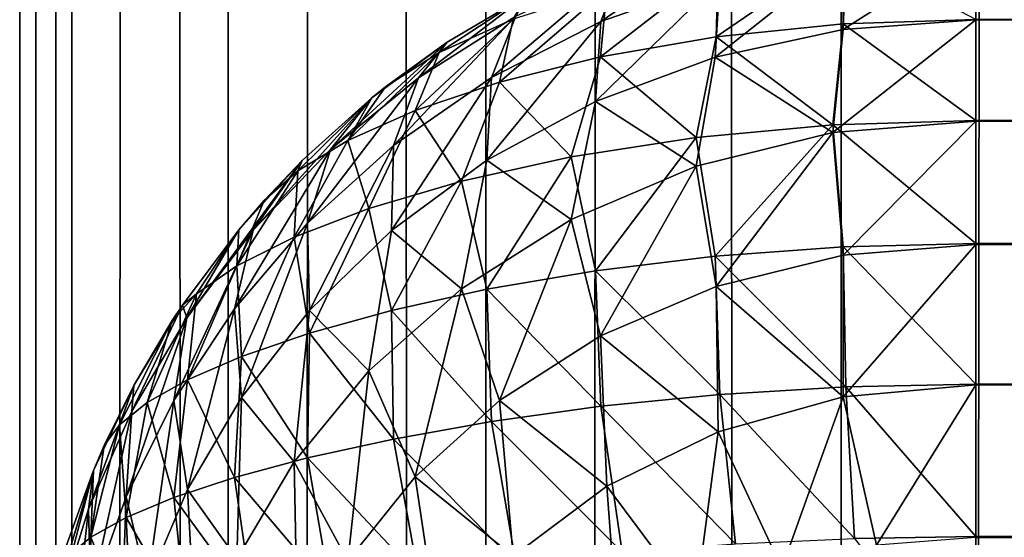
# Model space of a CAD drawing. Extents: x -265 to 265, y 0 to 1027.
# Tile 71 of 256: x -265 to -262.94, y 313.63 to 314.71. Entities that reach past the tile are written whole.
import ezdxf

# ---------------------------------------------------------------- set-up
doc = ezdxf.new("R2010")
doc.units = 0
doc.header["$LTSCALE"] = 65.185185
for name, color, linetype in [('133', 7, 'CONTINUOUS'), ('139', 7, 'CONTINUOUS'), ('142', 7, 'CONTINUOUS'), ('151', 7, 'CONTINUOUS'), ('156', 7, 'CONTINUOUS'), ('211', 7, 'CONTINUOUS'), ('212', 7, 'CONTINUOUS')]:
    doc.layers.add(name, color=color, linetype=linetype)

msp = doc.modelspace()

# ---------------------------------------------------------------- linework, layer by layer
at = {"layer": '133', "color": 7, "linetype": 'CONTINUOUS'}
for points in [[(-263, 314.7131, 15.755), (-263, 314.8705, 16.0491), (263, 314.7142, 15.7566), (-263, 314.7131, 15.755)], [(263, 314.5028, 15.4986), (-263, 314.7131, 15.755), (263, 314.7142, 15.7566), (263, 314.5028, 15.4986)], [(-263, 314.5014, 15.4972), (-263, 314.7131, 15.755), (263, 314.5028, 15.4986), (-263, 314.5014, 15.4972)], [(263, 314.245, 15.2869), (-263, 314.5014, 15.4972), (263, 314.5028, 15.4986), (263, 314.245, 15.2869)], [(-263, 314.2434, 15.2858), (-263, 314.5014, 15.4972), (263, 314.245, 15.2869), (-263, 314.2434, 15.2858)], [(263, 313.9509, 15.1295), (-263, 314.2434, 15.2858), (263, 314.245, 15.2869), (263, 313.9509, 15.1295)], [(-263, 313.949, 15.1288), (-263, 314.2434, 15.2858), (263, 313.9509, 15.1295), (-263, 313.949, 15.1288)], [(263, 313.6317, 15.0327), (-263, 313.949, 15.1288), (263, 313.9509, 15.1295), (263, 313.6317, 15.0327)], [(-263, 313.6297, 15.0323), (-263, 313.949, 15.1288), (263, 313.6317, 15.0327), (-263, 313.6297, 15.0323)], [(263, 313.3, 15), (-263, 313.6297, 15.0323), (263, 313.6317, 15.0327), (263, 313.3, 15)]]:
    msp.add_3dface(points, dxfattribs=at)
at = {"layer": '139', "color": 7, "linetype": 'CONTINUOUS'}
for points in [[(263, 314.8705, 23.9509), (-263, 314.7142, 24.2434), (263, 314.7131, 24.245), (263, 314.8705, 23.9509)], [(-263, 314.7142, 24.2434), (-263, 314.5028, 24.5014), (263, 314.7131, 24.245), (-263, 314.7142, 24.2434)], [(263, 314.7131, 24.245), (-263, 314.5028, 24.5014), (263, 314.5014, 24.5028), (263, 314.7131, 24.245)], [(-263, 314.5028, 24.5014), (-263, 314.245, 24.7131), (263, 314.5014, 24.5028), (-263, 314.5028, 24.5014)], [(263, 314.5014, 24.5028), (-263, 314.245, 24.7131), (263, 314.2434, 24.7142), (263, 314.5014, 24.5028)], [(-263, 314.245, 24.7131), (-263, 313.9509, 24.8705), (263, 314.2434, 24.7142), (-263, 314.245, 24.7131)], [(263, 314.2434, 24.7142), (-263, 313.9509, 24.8705), (263, 313.949, 24.8712), (263, 314.2434, 24.7142)], [(-263, 313.9509, 24.8705), (-263, 313.6317, 24.9673), (263, 313.949, 24.8712), (-263, 313.9509, 24.8705)], [(263, 313.949, 24.8712), (-263, 313.6317, 24.9673), (263, 313.6297, 24.9677), (263, 313.949, 24.8712)], [(-263, 313.6317, 24.9673), (-263, 313.3, 25), (263, 313.6297, 24.9677), (-263, 313.6317, 24.9673)]]:
    msp.add_3dface(points, dxfattribs=at)
at = {"layer": '142', "color": 7, "linetype": 'CONTINUOUS'}
for points in [[(-263.9377, 314.7666, 16.735), (-264.1058, 314.6665, 16.75), (-263.9377, 314.7666, 23.265), (-263.9377, 314.7666, 16.735)], [(-263.9377, 314.7666, 23.265), (-264.1058, 314.6665, 16.75), (-264.1058, 314.6665, 23.25), (-263.9377, 314.7666, 23.265)], [(-264.1058, 314.6665, 16.75), (-264.2635, 314.5503, 16.7675), (-264.1058, 314.6665, 23.25), (-264.1058, 314.6665, 16.75)], [(-264.1058, 314.6665, 23.25), (-264.2635, 314.5503, 16.7675), (-264.2346, 314.5734, 23.236), (-264.1058, 314.6665, 23.25)], [(-264.2346, 314.5734, 23.236), (-264.2635, 314.5503, 16.7675), (-264.2635, 314.5503, 23.2325), (-264.2346, 314.5734, 23.236)], [(-264.2635, 314.5503, 16.7675), (-264.4093, 314.4191, 16.7871), (-264.2635, 314.5503, 23.2325), (-264.2635, 314.5503, 16.7675)], [(-264.2635, 314.5503, 23.2325), (-264.4093, 314.4191, 16.7871), (-264.4093, 314.4191, 23.2129), (-264.2635, 314.5503, 23.2325)], [(-264.4093, 314.4191, 16.7871), (-264.5417, 314.274, 16.8089), (-264.4093, 314.4191, 23.2129), (-264.4093, 314.4191, 16.7871)], [(-264.4093, 314.4191, 23.2129), (-264.5417, 314.274, 16.8089), (-264.4889, 314.3353, 23.2003), (-264.4093, 314.4191, 23.2129)], [(-264.4889, 314.3353, 23.2003), (-264.5417, 314.274, 16.8089), (-264.5417, 314.274, 23.1911), (-264.4889, 314.3353, 23.2003)], [(-264.5417, 314.274, 16.8089), (-264.6594, 314.1164, 16.8325), (-264.5417, 314.274, 23.1911), (-264.5417, 314.274, 16.8089)], [(-264.5417, 314.274, 23.1911), (-264.6594, 314.1164, 16.8325), (-264.6594, 314.1164, 23.1675), (-264.5417, 314.274, 23.1911)], [(-264.6594, 314.1164, 16.8325), (-264.7611, 313.9478, 16.8578), (-264.6594, 314.1164, 23.1675), (-264.6594, 314.1164, 16.8325)], [(-264.6594, 314.1164, 23.1675), (-264.7611, 313.9478, 16.8578), (-264.681, 314.0837, 23.1625), (-264.6594, 314.1164, 23.1675)], [(-264.681, 314.0837, 23.1625), (-264.7611, 313.9478, 16.8578), (-264.7611, 313.9478, 23.1422), (-264.681, 314.0837, 23.1625)], [(-264.7611, 313.9478, 16.8578), (-264.8459, 313.7698, 16.8845), (-264.7611, 313.9478, 23.1422), (-264.7611, 313.9478, 16.8578)], [(-264.7611, 313.9478, 23.1422), (-264.8459, 313.7698, 16.8845), (-264.8232, 313.8221, 23.1233), (-264.7611, 313.9478, 23.1422)], [(-264.8232, 313.8221, 23.1233), (-264.8459, 313.7698, 16.8845), (-264.8459, 313.7698, 23.1155), (-264.8232, 313.8221, 23.1233)], [(-264.8459, 313.7698, 16.8845), (-264.9128, 313.5842, 16.9124), (-264.8459, 313.7698, 23.1155), (-264.8459, 313.7698, 16.8845)], [(-264.8459, 313.7698, 23.1155), (-264.9128, 313.5842, 16.9124), (-264.9128, 313.5842, 23.0876), (-264.8459, 313.7698, 23.1155)]]:
    msp.add_3dface(points, dxfattribs=at)
at = {"layer": '151', "color": 7, "linetype": 'CONTINUOUS'}
for points in [[(-263.7398, 314.8259, 16.4012), (-263.5024, 314.9034, 16.3834), (-263.7842, 314.7096, 16.0956), (-263.7398, 314.8259, 16.4012)], [(-263.7842, 314.7096, 16.0956), (-263.5024, 314.9034, 16.3834), (-263.5354, 314.7974, 16.0707), (-263.7842, 314.7096, 16.0956)], [(-263.5354, 314.7974, 16.0707), (-263.2717, 314.852, 16.0547), (-263.545, 314.6355, 15.7814), (-263.5354, 314.7974, 16.0707)], [(-263.545, 314.6355, 15.7814), (-263.2717, 314.852, 16.0547), (-263.2772, 314.6934, 15.7618), (-263.545, 314.6355, 15.7814)], [(-263, 314.8705, 16.0491), (-263, 314.7131, 15.755), (-263.2772, 314.6934, 15.7618), (-263, 314.8705, 16.0491)], [(-263.2717, 314.852, 16.0547), (-263, 314.8705, 16.0491), (-263.2772, 314.6934, 15.7618), (-263.2717, 314.852, 16.0547)], [(-263.962, 314.7211, 16.4242), (-263.7398, 314.8259, 16.4012), (-264.0129, 314.5925, 16.1274), (-263.962, 314.7211, 16.4242)], [(-264.0129, 314.5925, 16.1274), (-263.7398, 314.8259, 16.4012), (-263.7842, 314.7096, 16.0956), (-264.0129, 314.5925, 16.1274)], [(-263.7842, 314.7096, 16.0956), (-263.5354, 314.7974, 16.0707), (-263.7954, 314.5427, 15.8119), (-263.7842, 314.7096, 16.0956)], [(-263.7954, 314.5427, 15.8119), (-263.5354, 314.7974, 16.0707), (-263.545, 314.6355, 15.7814), (-263.7954, 314.5427, 15.8119)], [(-264.1058, 314.6665, 16.75), (-263.9377, 314.7666, 16.735), (-264.1661, 314.592, 16.4513), (-264.1058, 314.6665, 16.75)], [(-264.1661, 314.592, 16.4513), (-263.9377, 314.7666, 16.735), (-263.962, 314.7211, 16.4242), (-264.1661, 314.592, 16.4513)], [(-264.1661, 314.592, 16.4513), (-263.962, 314.7211, 16.4242), (-264.2181, 314.4504, 16.1641), (-264.1661, 314.592, 16.4513)], [(-264.2181, 314.4504, 16.1641), (-263.962, 314.7211, 16.4242), (-264.0129, 314.5925, 16.1274), (-264.2181, 314.4504, 16.1641)], [(-264.0129, 314.5925, 16.1274), (-263.7842, 314.7096, 16.0956), (-264.0225, 314.4199, 15.8506), (-264.0129, 314.5925, 16.1274)], [(-264.0225, 314.4199, 15.8506), (-263.7842, 314.7096, 16.0956), (-263.7954, 314.5427, 15.8119), (-264.0225, 314.4199, 15.8506)], [(-263, 314.7131, 15.755), (-263, 314.5014, 15.4972), (-263.299, 314.4773, 15.5064), (-263, 314.7131, 15.755)], [(-263.2772, 314.6934, 15.7618), (-263, 314.7131, 15.755), (-263.299, 314.4773, 15.5064), (-263.2772, 314.6934, 15.7618)], [(-263.545, 314.6355, 15.7814), (-263.2772, 314.6934, 15.7618), (-263.299, 314.4773, 15.5064), (-263.545, 314.6355, 15.7814)], [(-264.2635, 314.5503, 16.7675), (-264.1058, 314.6665, 16.75), (-264.3498, 314.4418, 16.4815), (-264.2635, 314.5503, 16.7675)], [(-264.3498, 314.4418, 16.4815), (-264.1058, 314.6665, 16.75), (-264.1661, 314.592, 16.4513), (-264.3498, 314.4418, 16.4815)], [(-263.7954, 314.5427, 15.8119), (-263.545, 314.6355, 15.7814), (-263.5848, 314.4069, 15.5329), (-263.7954, 314.5427, 15.8119)], [(-263.5848, 314.4069, 15.5329), (-263.545, 314.6355, 15.7814), (-263.299, 314.4773, 15.5064), (-263.5848, 314.4069, 15.5329)], [(-264.3498, 314.4418, 16.4815), (-264.1661, 314.592, 16.4513), (-264.3978, 314.2877, 16.2037), (-264.3498, 314.4418, 16.4815)], [(-264.3978, 314.2877, 16.2037), (-264.1661, 314.592, 16.4513), (-264.2181, 314.4504, 16.1641), (-264.3978, 314.2877, 16.2037)], [(-264.2181, 314.4504, 16.1641), (-264.0129, 314.5925, 16.1274), (-264.2226, 314.2722, 15.895), (-264.2181, 314.4504, 16.1641)], [(-264.2226, 314.2722, 15.895), (-264.0129, 314.5925, 16.1274), (-264.0225, 314.4199, 15.8506), (-264.2226, 314.2722, 15.895)], [(-264.4093, 314.4191, 16.7871), (-264.2635, 314.5503, 16.7675), (-264.5116, 314.2734, 16.5138), (-264.4093, 314.4191, 16.7871)], [(-264.5116, 314.2734, 16.5138), (-264.2635, 314.5503, 16.7675), (-264.3498, 314.4418, 16.4815), (-264.5116, 314.2734, 16.5138)], [(-264.0225, 314.4199, 15.8506), (-263.7954, 314.5427, 15.8119), (-263.8463, 314.2955, 15.5737), (-264.0225, 314.4199, 15.8506)], [(-263.8463, 314.2955, 15.5737), (-263.7954, 314.5427, 15.8119), (-263.5848, 314.4069, 15.5329), (-263.8463, 314.2955, 15.5737)], [(-263.299, 314.4773, 15.5064), (-263, 314.5014, 15.4972), (-263.2777, 314.2209, 15.2952), (-263.299, 314.4773, 15.5064)], [(-263, 314.5014, 15.4972), (-263, 314.2434, 15.2858), (-263.2777, 314.2209, 15.2952), (-263, 314.5014, 15.4972)], [(-263.5848, 314.4069, 15.5329), (-263.299, 314.4773, 15.5064), (-263.5429, 314.1554, 15.3223), (-263.5848, 314.4069, 15.5329)], [(-263.5429, 314.1554, 15.3223), (-263.299, 314.4773, 15.5064), (-263.2777, 314.2209, 15.2952), (-263.5429, 314.1554, 15.3223)], [(-264.5116, 314.2734, 16.5138), (-264.3498, 314.4418, 16.4815), (-264.551, 314.1084, 16.245), (-264.5116, 314.2734, 16.5138)], [(-264.551, 314.1084, 16.245), (-264.3498, 314.4418, 16.4815), (-264.3978, 314.2877, 16.2037), (-264.551, 314.1084, 16.245)], [(-264.3978, 314.2877, 16.2037), (-264.2181, 314.4504, 16.1641), (-264.3939, 314.105, 15.9424), (-264.3978, 314.2877, 16.2037)], [(-264.3939, 314.105, 15.9424), (-264.2181, 314.4504, 16.1641), (-264.2226, 314.2722, 15.895), (-264.3939, 314.105, 15.9424)], [(-264.5417, 314.274, 16.8089), (-264.4093, 314.4191, 16.7871), (-264.6503, 314.0899, 16.5475), (-264.5417, 314.274, 16.8089)], [(-264.6503, 314.0899, 16.5475), (-264.4093, 314.4191, 16.7871), (-264.5116, 314.2734, 16.5138), (-264.6503, 314.0899, 16.5475)], [(-264.2226, 314.2722, 15.895), (-264.0225, 314.4199, 15.8506), (-264.0759, 314.1502, 15.6245), (-264.2226, 314.2722, 15.895)], [(-264.0759, 314.1502, 15.6245), (-264.0225, 314.4199, 15.8506), (-263.8463, 314.2955, 15.5737), (-264.0759, 314.1502, 15.6245)], [(-263.8463, 314.2955, 15.5737), (-263.5848, 314.4069, 15.5329), (-263.7849, 314.0516, 15.3642), (-263.8463, 314.2955, 15.5737)], [(-263.7849, 314.0516, 15.3642), (-263.5848, 314.4069, 15.5329), (-263.5429, 314.1554, 15.3223), (-263.7849, 314.0516, 15.3642)], [(-264.0759, 314.1502, 15.6245), (-263.8463, 314.2955, 15.5737), (-263.9962, 313.9163, 15.417), (-264.0759, 314.1502, 15.6245)], [(-263.9962, 313.9163, 15.417), (-263.8463, 314.2955, 15.5737), (-263.7849, 314.0516, 15.3642), (-263.9962, 313.9163, 15.417)], [(-264.551, 314.1084, 16.245), (-264.3978, 314.2877, 16.2037), (-264.5358, 313.923, 15.9912), (-264.551, 314.1084, 16.245)], [(-264.5358, 313.923, 15.9912), (-264.3978, 314.2877, 16.2037), (-264.3939, 314.105, 15.9424), (-264.5358, 313.923, 15.9912)], [(-264.6503, 314.0899, 16.5475), (-264.5116, 314.2734, 16.5138), (-264.6775, 313.9164, 16.2868), (-264.6503, 314.0899, 16.5475)], [(-264.6775, 313.9164, 16.2868), (-264.5116, 314.2734, 16.5138), (-264.551, 314.1084, 16.245), (-264.6775, 313.9164, 16.2868)], [(-264.6594, 314.1164, 16.8325), (-264.5417, 314.274, 16.8089), (-264.6503, 314.0899, 16.5475), (-264.6594, 314.1164, 16.8325)], [(-264.3939, 314.105, 15.9424), (-264.2226, 314.2722, 15.895), (-264.2695, 313.9786, 15.6816), (-264.3939, 314.105, 15.9424)], [(-264.2695, 313.9786, 15.6816), (-264.2226, 314.2722, 15.895), (-264.0759, 314.1502, 15.6245), (-264.2695, 313.9786, 15.6816)], [(-263.2777, 314.2209, 15.2952), (-263, 314.2434, 15.2858), (-263.2774, 313.924, 15.1402), (-263.2777, 314.2209, 15.2952)], [(-263, 314.2434, 15.2858), (-263, 313.949, 15.1288), (-263.2774, 313.924, 15.1402), (-263, 314.2434, 15.2858)], [(-263.5429, 314.1554, 15.3223), (-263.2777, 314.2209, 15.2952), (-263.2774, 313.924, 15.1402), (-263.5429, 314.1554, 15.3223)], [(-263.7849, 314.0516, 15.3642), (-263.5429, 314.1554, 15.3223), (-263.539, 313.8511, 15.173), (-263.7849, 314.0516, 15.3642)], [(-263.539, 313.8511, 15.173), (-263.5429, 314.1554, 15.3223), (-263.2774, 313.924, 15.1402), (-263.539, 313.8511, 15.173)], [(-264.2695, 313.9786, 15.6816), (-264.0759, 314.1502, 15.6245), (-264.1729, 313.7569, 15.4766), (-264.2695, 313.9786, 15.6816)], [(-264.1729, 313.7569, 15.4766), (-264.0759, 314.1502, 15.6245), (-263.9962, 313.9163, 15.417), (-264.1729, 313.7569, 15.4766)], [(-264.7611, 313.9478, 16.8578), (-264.6594, 314.1164, 16.8325), (-264.7653, 313.8941, 16.5823), (-264.7611, 313.9478, 16.8578)], [(-264.7653, 313.8941, 16.5823), (-264.6594, 314.1164, 16.8325), (-264.6503, 314.0899, 16.5475), (-264.7653, 313.8941, 16.5823)], [(-264.7653, 313.8941, 16.5823), (-264.6503, 314.0899, 16.5475), (-264.7774, 313.7148, 16.3285), (-264.7653, 313.8941, 16.5823)], [(-264.7774, 313.7148, 16.3285), (-264.6503, 314.0899, 16.5475), (-264.6775, 313.9164, 16.2868), (-264.7774, 313.7148, 16.3285)], [(-264.6775, 313.9164, 16.2868), (-264.551, 314.1084, 16.245), (-264.6488, 313.7304, 16.04), (-264.6775, 313.9164, 16.2868)], [(-264.6488, 313.7304, 16.04), (-264.551, 314.1084, 16.245), (-264.5358, 313.923, 15.9912), (-264.6488, 313.7304, 16.04)], [(-264.5358, 313.923, 15.9912), (-264.3939, 314.105, 15.9424), (-264.4259, 313.7882, 15.7414), (-264.5358, 313.923, 15.9912)], [(-264.4259, 313.7882, 15.7414), (-264.3939, 314.105, 15.9424), (-264.2695, 313.9786, 15.6816), (-264.4259, 313.7882, 15.7414)], [(-263.9962, 313.9163, 15.417), (-263.7849, 314.0516, 15.3642), (-263.772, 313.737, 15.2231), (-263.9962, 313.9163, 15.417)], [(-263.772, 313.737, 15.2231), (-263.7849, 314.0516, 15.3642), (-263.539, 313.8511, 15.173), (-263.772, 313.737, 15.2231)], [(-264.4259, 313.7882, 15.7414), (-264.2695, 313.9786, 15.6816), (-264.3134, 313.5806, 15.5395), (-264.4259, 313.7882, 15.7414)], [(-264.3134, 313.5806, 15.5395), (-264.2695, 313.9786, 15.6816), (-264.1729, 313.7569, 15.4766), (-264.3134, 313.5806, 15.5395)], [(-264.8459, 313.7698, 16.8845), (-264.7611, 313.9478, 16.8578), (-264.8561, 313.6887, 16.6175), (-264.8459, 313.7698, 16.8845)], [(-264.8561, 313.6887, 16.6175), (-264.7611, 313.9478, 16.8578), (-264.7653, 313.8941, 16.5823), (-264.8561, 313.6887, 16.6175)], [(-263.2774, 313.924, 15.1402), (-263, 313.949, 15.1288), (-263.2074, 313.6134, 15.0403), (-263.2774, 313.924, 15.1402)], [(-263, 313.949, 15.1288), (-263, 313.6297, 15.0323), (-263.2074, 313.6134, 15.0403), (-263, 313.949, 15.1288)], [(-264.7774, 313.7148, 16.3285), (-264.6775, 313.9164, 16.2868), (-264.7337, 313.5308, 16.0879), (-264.7774, 313.7148, 16.3285)], [(-264.7337, 313.5308, 16.0879), (-264.6775, 313.9164, 16.2868), (-264.6488, 313.7304, 16.04), (-264.7337, 313.5308, 16.0879)], [(-264.6488, 313.7304, 16.04), (-264.5358, 313.923, 15.9912), (-264.5456, 313.5853, 15.8016), (-264.6488, 313.7304, 16.04)], [(-264.5456, 313.5853, 15.8016), (-264.5358, 313.923, 15.9912), (-264.4259, 313.7882, 15.7414), (-264.5456, 313.5853, 15.8016)], [(-264.1729, 313.7569, 15.4766), (-263.9962, 313.9163, 15.417), (-263.9678, 313.5905, 15.2855), (-264.1729, 313.7569, 15.4766)], [(-263.9678, 313.5905, 15.2855), (-263.9962, 313.9163, 15.417), (-263.772, 313.737, 15.2231), (-263.9678, 313.5905, 15.2855)], [(-263.539, 313.8511, 15.173), (-263.2774, 313.924, 15.1402), (-263.4057, 313.5656, 15.0638), (-263.539, 313.8511, 15.173)], [(-263.4057, 313.5656, 15.0638), (-263.2774, 313.924, 15.1402), (-263.2074, 313.6134, 15.0403), (-263.4057, 313.5656, 15.0638)], [(-264.8561, 313.6887, 16.6175), (-264.7653, 313.8941, 16.5823), (-264.8512, 313.5069, 16.3695), (-264.8561, 313.6887, 16.6175)], [(-264.8512, 313.5069, 16.3695), (-264.7653, 313.8941, 16.5823), (-264.7774, 313.7148, 16.3285), (-264.8512, 313.5069, 16.3695)], [(-263.772, 313.737, 15.2231), (-263.539, 313.8511, 15.173), (-263.5873, 313.4896, 15.1007), (-263.772, 313.737, 15.2231)], [(-263.5873, 313.4896, 15.1007), (-263.539, 313.8511, 15.173), (-263.4057, 313.5656, 15.0638), (-263.5873, 313.4896, 15.1007)], [(-264.5456, 313.5853, 15.8016), (-264.4259, 313.7882, 15.7414), (-264.4184, 313.3936, 15.603), (-264.5456, 313.5853, 15.8016)], [(-264.4184, 313.3936, 15.603), (-264.4259, 313.7882, 15.7414), (-264.3134, 313.5806, 15.5395), (-264.4184, 313.3936, 15.603)], [(-264.9128, 313.5842, 16.9124), (-264.8459, 313.7698, 16.8845), (-264.9222, 313.4764, 16.6529), (-264.9128, 313.5842, 16.9124)], [(-264.9222, 313.4764, 16.6529), (-264.8459, 313.7698, 16.8845), (-264.8561, 313.6887, 16.6175), (-264.9222, 313.4764, 16.6529)], [(-264.3134, 313.5806, 15.5395), (-264.1729, 313.7569, 15.4766), (-264.1224, 313.4209, 15.3549), (-264.3134, 313.5806, 15.5395)], [(-264.1224, 313.4209, 15.3549), (-264.1729, 313.7569, 15.4766), (-263.9678, 313.5905, 15.2855), (-264.1224, 313.4209, 15.3549)], [(-264.7337, 313.5308, 16.0879), (-264.6488, 313.7304, 16.04), (-264.63, 313.3753, 15.8604), (-264.7337, 313.5308, 16.0879)], [(-264.63, 313.3753, 15.8604), (-264.6488, 313.7304, 16.04), (-264.5456, 313.5853, 15.8016), (-264.63, 313.3753, 15.8604)], [(-263.9678, 313.5905, 15.2855), (-263.772, 313.737, 15.2231), (-263.746, 313.3899, 15.1482), (-263.9678, 313.5905, 15.2855)], [(-263.746, 313.3899, 15.1482), (-263.772, 313.737, 15.2231), (-263.5873, 313.4896, 15.1007), (-263.746, 313.3899, 15.1482)], [(-264.8512, 313.5069, 16.3695), (-264.7774, 313.7148, 16.3285), (-264.7915, 313.3277, 16.1341), (-264.8512, 313.5069, 16.3695)], [(-264.7915, 313.3277, 16.1341), (-264.7774, 313.7148, 16.3285), (-264.7337, 313.5308, 16.0879), (-264.7915, 313.3277, 16.1341)], [(-264.9222, 313.4764, 16.6529), (-264.8561, 313.6887, 16.6175), (-264.8992, 313.2954, 16.4094), (-264.9222, 313.4764, 16.6529)], [(-264.8992, 313.2954, 16.4094), (-264.8561, 313.6887, 16.6175), (-264.8512, 313.5069, 16.3695), (-264.8992, 313.2954, 16.4094)]]:
    msp.add_3dface(points, dxfattribs=at)
at = {"layer": '156', "color": 7, "linetype": 'CONTINUOUS'}
for points in [[(-263.5429, 314.6777, 24.1554), (-263.2777, 314.7048, 24.2209), (-263.2774, 314.8598, 23.924), (-263.5429, 314.6777, 24.1554)], [(-263.539, 314.827, 23.8511), (-263.5429, 314.6777, 24.1554), (-263.2774, 314.8598, 23.924), (-263.539, 314.827, 23.8511)], [(-263.2777, 314.7048, 24.2209), (-263, 314.7142, 24.2434), (-263.2774, 314.8598, 23.924), (-263.2777, 314.7048, 24.2209)], [(-263.7849, 314.6358, 24.0516), (-263.5429, 314.6777, 24.1554), (-263.539, 314.827, 23.8511), (-263.7849, 314.6358, 24.0516)], [(-263.772, 314.7769, 23.737), (-263.7849, 314.6358, 24.0516), (-263.539, 314.827, 23.8511), (-263.772, 314.7769, 23.737)], [(-263.9962, 314.583, 23.9163), (-263.7849, 314.6358, 24.0516), (-263.772, 314.7769, 23.737), (-263.9962, 314.583, 23.9163)], [(-263.9678, 314.7145, 23.5905), (-263.9962, 314.583, 23.9163), (-263.772, 314.7769, 23.737), (-263.9678, 314.7145, 23.5905)], [(-263.9377, 314.7666, 23.265), (-264.1058, 314.6665, 23.25), (-264.1224, 314.6451, 23.4209), (-263.9377, 314.7666, 23.265)], [(-263.9377, 314.7666, 23.265), (-264.1224, 314.6451, 23.4209), (-263.9678, 314.7145, 23.5905), (-263.9377, 314.7666, 23.265)], [(-264.1729, 314.5234, 23.7569), (-263.9962, 314.583, 23.9163), (-263.9678, 314.7145, 23.5905), (-264.1729, 314.5234, 23.7569)], [(-264.1224, 314.6451, 23.4209), (-264.1729, 314.5234, 23.7569), (-263.9678, 314.7145, 23.5905), (-264.1224, 314.6451, 23.4209)], [(-263, 314.5028, 24.5014), (-263, 314.7142, 24.2434), (-263.2777, 314.7048, 24.2209), (-263, 314.5028, 24.5014)], [(-263.5429, 314.6777, 24.1554), (-263.299, 314.4936, 24.4773), (-263.2777, 314.7048, 24.2209), (-263.5429, 314.6777, 24.1554)], [(-263.299, 314.4936, 24.4773), (-263, 314.5028, 24.5014), (-263.2777, 314.7048, 24.2209), (-263.299, 314.4936, 24.4773)], [(-264.1058, 314.6665, 23.25), (-264.2346, 314.5734, 23.236), (-264.1224, 314.6451, 23.4209), (-264.1058, 314.6665, 23.25)], [(-263.7849, 314.6358, 24.0516), (-263.5848, 314.4671, 24.4069), (-263.5429, 314.6777, 24.1554), (-263.7849, 314.6358, 24.0516)], [(-263.5848, 314.4671, 24.4069), (-263.299, 314.4936, 24.4773), (-263.5429, 314.6777, 24.1554), (-263.5848, 314.4671, 24.4069)], [(-264.2346, 314.5734, 23.236), (-264.3134, 314.4605, 23.5806), (-264.1224, 314.6451, 23.4209), (-264.2346, 314.5734, 23.236)], [(-264.3134, 314.4605, 23.5806), (-264.1729, 314.5234, 23.7569), (-264.1224, 314.6451, 23.4209), (-264.3134, 314.4605, 23.5806)], [(-263.9962, 314.583, 23.9163), (-263.8463, 314.4263, 24.2955), (-263.7849, 314.6358, 24.0516), (-263.9962, 314.583, 23.9163)], [(-263.8463, 314.4263, 24.2955), (-263.5848, 314.4671, 24.4069), (-263.7849, 314.6358, 24.0516), (-263.8463, 314.4263, 24.2955)], [(-264.2346, 314.5734, 23.236), (-264.2635, 314.5503, 23.2325), (-264.3134, 314.4605, 23.5806), (-264.2346, 314.5734, 23.236)], [(-264.1729, 314.5234, 23.7569), (-264.0759, 314.3755, 24.1502), (-263.9962, 314.583, 23.9163), (-264.1729, 314.5234, 23.7569)], [(-264.0759, 314.3755, 24.1502), (-263.8463, 314.4263, 24.2955), (-263.9962, 314.583, 23.9163), (-264.0759, 314.3755, 24.1502)], [(-264.2635, 314.5503, 23.2325), (-264.4093, 314.4191, 23.2129), (-264.4184, 314.397, 23.3936), (-264.2635, 314.5503, 23.2325)], [(-264.2635, 314.5503, 23.2325), (-264.4184, 314.397, 23.3936), (-264.3134, 314.4605, 23.5806), (-264.2635, 314.5503, 23.2325)], [(-264.3134, 314.4605, 23.5806), (-264.2695, 314.3184, 23.9786), (-264.1729, 314.5234, 23.7569), (-264.3134, 314.4605, 23.5806)], [(-264.2695, 314.3184, 23.9786), (-264.0759, 314.3755, 24.1502), (-264.1729, 314.5234, 23.7569), (-264.2695, 314.3184, 23.9786)], [(-263, 314.245, 24.7131), (-263, 314.5028, 24.5014), (-263.299, 314.4936, 24.4773), (-263, 314.245, 24.7131)], [(-263.5848, 314.4671, 24.4069), (-263.545, 314.2186, 24.6355), (-263.299, 314.4936, 24.4773), (-263.5848, 314.4671, 24.4069)], [(-263.545, 314.2186, 24.6355), (-263.2772, 314.2382, 24.6934), (-263.299, 314.4936, 24.4773), (-263.545, 314.2186, 24.6355)], [(-263.2772, 314.2382, 24.6934), (-263, 314.245, 24.7131), (-263.299, 314.4936, 24.4773), (-263.2772, 314.2382, 24.6934)], [(-264.4259, 314.2586, 23.7882), (-264.2695, 314.3184, 23.9786), (-264.3134, 314.4605, 23.5806), (-264.4259, 314.2586, 23.7882)], [(-264.4184, 314.397, 23.3936), (-264.4259, 314.2586, 23.7882), (-264.3134, 314.4605, 23.5806), (-264.4184, 314.397, 23.3936)], [(-263.8463, 314.4263, 24.2955), (-263.7954, 314.1881, 24.5427), (-263.5848, 314.4671, 24.4069), (-263.8463, 314.4263, 24.2955)], [(-263.7954, 314.1881, 24.5427), (-263.545, 314.2186, 24.6355), (-263.5848, 314.4671, 24.4069), (-263.7954, 314.1881, 24.5427)], [(-264.4093, 314.4191, 23.2129), (-264.4889, 314.3353, 23.2003), (-264.4184, 314.397, 23.3936), (-264.4093, 314.4191, 23.2129)], [(-264.0759, 314.3755, 24.1502), (-264.0225, 314.1494, 24.4199), (-263.8463, 314.4263, 24.2955), (-264.0759, 314.3755, 24.1502)], [(-264.0225, 314.1494, 24.4199), (-263.7954, 314.1881, 24.5427), (-263.8463, 314.4263, 24.2955), (-264.0225, 314.1494, 24.4199)], [(-264.4889, 314.3353, 23.2003), (-264.5456, 314.1984, 23.5853), (-264.4184, 314.397, 23.3936), (-264.4889, 314.3353, 23.2003)], [(-264.5456, 314.1984, 23.5853), (-264.4259, 314.2586, 23.7882), (-264.4184, 314.397, 23.3936), (-264.5456, 314.1984, 23.5853)], [(-264.2695, 314.3184, 23.9786), (-264.2226, 314.105, 24.2722), (-264.0759, 314.3755, 24.1502), (-264.2695, 314.3184, 23.9786)], [(-264.2226, 314.105, 24.2722), (-264.0225, 314.1494, 24.4199), (-264.0759, 314.3755, 24.1502), (-264.2226, 314.105, 24.2722)], [(-264.4889, 314.3353, 23.2003), (-264.5417, 314.274, 23.1911), (-264.5456, 314.1984, 23.5853), (-264.4889, 314.3353, 23.2003)], [(-264.4259, 314.2586, 23.7882), (-264.3939, 314.0576, 24.105), (-264.2695, 314.3184, 23.9786), (-264.4259, 314.2586, 23.7882)], [(-264.3939, 314.0576, 24.105), (-264.2226, 314.105, 24.2722), (-264.2695, 314.3184, 23.9786), (-264.3939, 314.0576, 24.105)], [(-264.5417, 314.274, 23.1911), (-264.6594, 314.1164, 23.1675), (-264.63, 314.1396, 23.3753), (-264.5417, 314.274, 23.1911)], [(-264.5417, 314.274, 23.1911), (-264.63, 314.1396, 23.3753), (-264.5456, 314.1984, 23.5853), (-264.5417, 314.274, 23.1911)], [(-264.5456, 314.1984, 23.5853), (-264.5358, 314.0088, 23.923), (-264.4259, 314.2586, 23.7882), (-264.5456, 314.1984, 23.5853)], [(-264.5358, 314.0088, 23.923), (-264.3939, 314.0576, 24.105), (-264.4259, 314.2586, 23.7882), (-264.5358, 314.0088, 23.923)], [(-263.545, 314.2186, 24.6355), (-263.2717, 313.9453, 24.852), (-263.2772, 314.2382, 24.6934), (-263.545, 314.2186, 24.6355)], [(-263, 313.9509, 24.8705), (-263, 314.245, 24.7131), (-263.2772, 314.2382, 24.6934), (-263, 313.9509, 24.8705)], [(-263.2717, 313.9453, 24.852), (-263, 313.9509, 24.8705), (-263.2772, 314.2382, 24.6934), (-263.2717, 313.9453, 24.852)], [(-263.7954, 314.1881, 24.5427), (-263.5354, 313.9293, 24.7974), (-263.545, 314.2186, 24.6355), (-263.7954, 314.1881, 24.5427)], [(-263.5354, 313.9293, 24.7974), (-263.2717, 313.9453, 24.852), (-263.545, 314.2186, 24.6355), (-263.5354, 313.9293, 24.7974)], [(-264.6488, 313.96, 23.7304), (-264.5358, 314.0088, 23.923), (-264.5456, 314.1984, 23.5853), (-264.6488, 313.96, 23.7304)], [(-264.63, 314.1396, 23.3753), (-264.6488, 313.96, 23.7304), (-264.5456, 314.1984, 23.5853), (-264.63, 314.1396, 23.3753)], [(-264.0225, 314.1494, 24.4199), (-263.7842, 313.9044, 24.7096), (-263.7954, 314.1881, 24.5427), (-264.0225, 314.1494, 24.4199)], [(-263.7842, 313.9044, 24.7096), (-263.5354, 313.9293, 24.7974), (-263.7954, 314.1881, 24.5427), (-263.7842, 313.9044, 24.7096)], [(-264.681, 314.0837, 23.1625), (-264.7337, 313.9121, 23.5308), (-264.63, 314.1396, 23.3753), (-264.681, 314.0837, 23.1625)], [(-264.7337, 313.9121, 23.5308), (-264.6488, 313.96, 23.7304), (-264.63, 314.1396, 23.3753), (-264.7337, 313.9121, 23.5308)], [(-264.6594, 314.1164, 23.1675), (-264.681, 314.0837, 23.1625), (-264.63, 314.1396, 23.3753), (-264.6594, 314.1164, 23.1675)], [(-264.2226, 314.105, 24.2722), (-264.0129, 313.8726, 24.5925), (-264.0225, 314.1494, 24.4199), (-264.2226, 314.105, 24.2722)], [(-264.0129, 313.8726, 24.5925), (-263.7842, 313.9044, 24.7096), (-264.0225, 314.1494, 24.4199), (-264.0129, 313.8726, 24.5925)], [(-264.3939, 314.0576, 24.105), (-264.2181, 313.8359, 24.4504), (-264.2226, 314.105, 24.2722), (-264.3939, 314.0576, 24.105)], [(-264.2181, 313.8359, 24.4504), (-264.0129, 313.8726, 24.5925), (-264.2226, 314.105, 24.2722), (-264.2181, 313.8359, 24.4504)], [(-264.681, 314.0837, 23.1625), (-264.7611, 313.9478, 23.1422), (-264.7915, 313.8659, 23.3277), (-264.681, 314.0837, 23.1625)], [(-264.681, 314.0837, 23.1625), (-264.7915, 313.8659, 23.3277), (-264.7337, 313.9121, 23.5308), (-264.681, 314.0837, 23.1625)], [(-264.5358, 314.0088, 23.923), (-264.3978, 313.7963, 24.2877), (-264.3939, 314.0576, 24.105), (-264.5358, 314.0088, 23.923)], [(-264.3978, 313.7963, 24.2877), (-264.2181, 313.8359, 24.4504), (-264.3939, 314.0576, 24.105), (-264.3978, 313.7963, 24.2877)], [(-264.6488, 313.96, 23.7304), (-264.551, 313.755, 24.1084), (-264.5358, 314.0088, 23.923), (-264.6488, 313.96, 23.7304)], [(-264.551, 313.755, 24.1084), (-264.3978, 313.7963, 24.2877), (-264.5358, 314.0088, 23.923), (-264.551, 313.755, 24.1084)], [(-264.7611, 313.9478, 23.1422), (-264.8232, 313.8221, 23.1233), (-264.7915, 313.8659, 23.3277), (-264.7611, 313.9478, 23.1422)], [(-264.7337, 313.9121, 23.5308), (-264.6775, 313.7132, 23.9164), (-264.6488, 313.96, 23.7304), (-264.7337, 313.9121, 23.5308)], [(-264.6775, 313.7132, 23.9164), (-264.551, 313.755, 24.1084), (-264.6488, 313.96, 23.7304), (-264.6775, 313.7132, 23.9164)], [(-263.5354, 313.9293, 24.7974), (-263.2541, 313.6278, 24.9512), (-263.2717, 313.9453, 24.852), (-263.5354, 313.9293, 24.7974)], [(-263, 313.6317, 24.9673), (-263, 313.9509, 24.8705), (-263.2717, 313.9453, 24.852), (-263, 313.6317, 24.9673)], [(-263.2541, 313.6278, 24.9512), (-263, 313.6317, 24.9673), (-263.2717, 313.9453, 24.852), (-263.2541, 313.6278, 24.9512)], [(-263.7842, 313.9044, 24.7096), (-263.5024, 313.6166, 24.9034), (-263.5354, 313.9293, 24.7974), (-263.7842, 313.9044, 24.7096)], [(-263.5024, 313.6166, 24.9034), (-263.2541, 313.6278, 24.9512), (-263.5354, 313.9293, 24.7974), (-263.5024, 313.6166, 24.9034)], [(-264.7915, 313.8659, 23.3277), (-264.7774, 313.6715, 23.7148), (-264.7337, 313.9121, 23.5308), (-264.7915, 313.8659, 23.3277)], [(-264.7774, 313.6715, 23.7148), (-264.6775, 313.7132, 23.9164), (-264.7337, 313.9121, 23.5308), (-264.7774, 313.6715, 23.7148)], [(-264.0129, 313.8726, 24.5925), (-263.7398, 313.5988, 24.8259), (-263.7842, 313.9044, 24.7096), (-264.0129, 313.8726, 24.5925)], [(-263.7398, 313.5988, 24.8259), (-263.5024, 313.6166, 24.9034), (-263.7842, 313.9044, 24.7096), (-263.7398, 313.5988, 24.8259)], [(-264.8232, 313.8221, 23.1233), (-264.8512, 313.6305, 23.5069), (-264.7915, 313.8659, 23.3277), (-264.8232, 313.8221, 23.1233)], [(-264.8512, 313.6305, 23.5069), (-264.7774, 313.6715, 23.7148), (-264.7915, 313.8659, 23.3277), (-264.8512, 313.6305, 23.5069)], [(-264.2181, 313.8359, 24.4504), (-263.962, 313.5758, 24.7211), (-264.0129, 313.8726, 24.5925), (-264.2181, 313.8359, 24.4504)], [(-263.962, 313.5758, 24.7211), (-263.7398, 313.5988, 24.8259), (-264.0129, 313.8726, 24.5925), (-263.962, 313.5758, 24.7211)], [(-264.8232, 313.8221, 23.1233), (-264.8459, 313.7698, 23.1155), (-264.8512, 313.6305, 23.5069), (-264.8232, 313.8221, 23.1233)], [(-264.3978, 313.7963, 24.2877), (-264.1661, 313.5487, 24.592), (-264.2181, 313.8359, 24.4504), (-264.3978, 313.7963, 24.2877)], [(-264.1661, 313.5487, 24.592), (-263.962, 313.5758, 24.7211), (-264.2181, 313.8359, 24.4504), (-264.1661, 313.5487, 24.592)], [(-264.551, 313.755, 24.1084), (-264.3498, 313.5185, 24.4418), (-264.3978, 313.7963, 24.2877), (-264.551, 313.755, 24.1084)], [(-264.3498, 313.5185, 24.4418), (-264.1661, 313.5487, 24.592), (-264.3978, 313.7963, 24.2877), (-264.3498, 313.5185, 24.4418)], [(-264.8459, 313.7698, 23.1155), (-264.9128, 313.5842, 23.0876), (-264.8992, 313.5906, 23.2954), (-264.8459, 313.7698, 23.1155)], [(-264.8459, 313.7698, 23.1155), (-264.8992, 313.5906, 23.2954), (-264.8512, 313.6305, 23.5069), (-264.8459, 313.7698, 23.1155)], [(-264.6775, 313.7132, 23.9164), (-264.5116, 313.4862, 24.2734), (-264.551, 313.755, 24.1084), (-264.6775, 313.7132, 23.9164)], [(-264.5116, 313.4862, 24.2734), (-264.3498, 313.5185, 24.4418), (-264.551, 313.755, 24.1084), (-264.5116, 313.4862, 24.2734)], [(-264.7774, 313.6715, 23.7148), (-264.6503, 313.4525, 24.0899), (-264.6775, 313.7132, 23.9164), (-264.7774, 313.6715, 23.7148)], [(-264.6503, 313.4525, 24.0899), (-264.5116, 313.4862, 24.2734), (-264.6775, 313.7132, 23.9164), (-264.6503, 313.4525, 24.0899)], [(-264.8512, 313.6305, 23.5069), (-264.7653, 313.4177, 23.8941), (-264.7774, 313.6715, 23.7148), (-264.8512, 313.6305, 23.5069)], [(-264.7653, 313.4177, 23.8941), (-264.6503, 313.4525, 24.0899), (-264.7774, 313.6715, 23.7148), (-264.7653, 313.4177, 23.8941)], [(-264.8992, 313.5906, 23.2954), (-264.8561, 313.3825, 23.6887), (-264.8512, 313.6305, 23.5069), (-264.8992, 313.5906, 23.2954)], [(-264.8561, 313.3825, 23.6887), (-264.7653, 313.4177, 23.8941), (-264.8512, 313.6305, 23.5069), (-264.8561, 313.3825, 23.6887)], [(-263, 313.3, 25), (-263, 313.6317, 24.9673), (-263.2541, 313.6278, 24.9512), (-263, 313.3, 25)]]:
    msp.add_3dface(points, dxfattribs=at)
at = {"layer": '211', "color": 7, "linetype": 'CONTINUOUS'}
for points in [[(-265, 1), (-264.8906, 1, 1.8081), (-265, 1019), (-265, 1)], [(-265, 1019), (-264.8906, 1, 1.8081), (-264.8906, 1019, 1.8081), (-265, 1019)], [(-264.8906, 1, 1.8081), (-264.5641, 1, 3.5897), (-264.8906, 1019, 1.8081), (-264.8906, 1, 1.8081)], [(-264.8906, 1019, 1.8081), (-264.5641, 1, 3.5897), (-264.5641, 1019, 3.5897), (-264.8906, 1019, 1.8081)], [(-264.5641, 1, 3.5897), (-264.0252, 1, 5.3191), (-264.5641, 1019, 3.5897), (-264.5641, 1, 3.5897)], [(-264.5641, 1019, 3.5897), (-264.0252, 1, 5.3191), (-264.0252, 1019, 5.3191), (-264.5641, 1019, 3.5897)], [(-264.0252, 1, 5.3191), (-263.2818, 1, 6.9708), (-264.0252, 1019, 5.3191), (-264.0252, 1, 5.3191)], [(-264.0252, 1019, 5.3191), (-263.2818, 1, 6.9708), (-263.2818, 1019, 6.9708), (-264.0252, 1019, 5.3191)], [(-263.2818, 1, 6.9708), (-262.3448, 1, 8.521), (-263.2818, 1019, 6.9708), (-263.2818, 1, 6.9708)], [(-263.2818, 1019, 6.9708), (-262.3448, 1, 8.521), (-262.3448, 1019, 8.521), (-263.2818, 1019, 6.9708)]]:
    msp.add_3dface(points, dxfattribs=at)
at = {"layer": '212', "color": 7, "linetype": 'CONTINUOUS'}
for points in [[(-265, 1), (-265, 1019), (-264.8906, 1019, -1.8081), (-265, 1)], [(-264.8906, 1, -1.8081), (-265, 1), (-264.8906, 1019, -1.8081), (-264.8906, 1, -1.8081)], [(-264.5641, 1, -3.5897), (-264.8906, 1, -1.8081), (-264.5641, 1019, -3.5897), (-264.5641, 1, -3.5897)], [(-264.5641, 1019, -3.5897), (-264.8906, 1, -1.8081), (-264.8906, 1019, -1.8081), (-264.5641, 1019, -3.5897)], [(-264.0252, 1, -5.3191), (-264.5641, 1, -3.5897), (-264.0252, 1019, -5.3191), (-264.0252, 1, -5.3191)], [(-264.0252, 1019, -5.3191), (-264.5641, 1, -3.5897), (-264.5641, 1019, -3.5897), (-264.0252, 1019, -5.3191)], [(-263.2818, 1, -6.9708), (-264.0252, 1, -5.3191), (-263.2818, 1019, -6.9708), (-263.2818, 1, -6.9708)], [(-263.2818, 1019, -6.9708), (-264.0252, 1, -5.3191), (-264.0252, 1019, -5.3191), (-263.2818, 1019, -6.9708)], [(-262.3448, 1, -8.521), (-263.2818, 1, -6.9708), (-262.3448, 1019, -8.521), (-262.3448, 1, -8.521)], [(-262.3448, 1019, -8.521), (-263.2818, 1, -6.9708), (-263.2818, 1019, -6.9708), (-262.3448, 1019, -8.521)]]:
    msp.add_3dface(points, dxfattribs=at)

doc.saveas('drawing.dxf')
